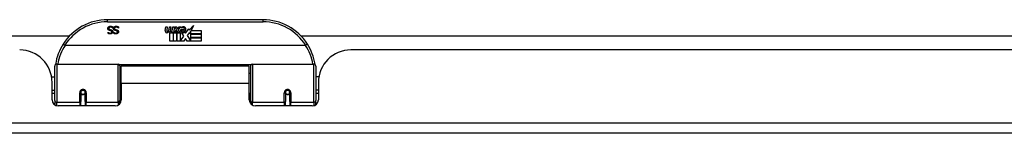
# Model space of a CAD drawing. Header units: inches. Extents: x 14 to 456, y 41 to 215.
# Tile 35 of 256: x 90.66 to 100.13, y 40.71 to 41.8. Entities that reach past the tile are written whole.
import ezdxf

# ---------------------------------------------------------------- set-up
doc = ezdxf.new("R2010")
doc.units = ezdxf.units.IN
doc.header["$MEASUREMENT"] = 0
doc.layers.add('Visible Edges(ANSI)', color=7, linetype='Continuous', lineweight=25)
doc.layers.add('Visible Tangent Edges(ANSI)', color=7, linetype='Continuous', lineweight=25)

msp = doc.modelspace()

# ---------------------------------------------------------------- linework, layer by layer
at = {"layer": 'Visible Edges(ANSI)'}
for p, q in [((92.9963, 41.7987), (91.5002, 41.7987)), ((91.5059, 41.6785), (91.5066, 41.6785)), ((91.5059, 41.6673), (91.5059, 41.6785)), ((91.5514, 41.7187), (91.5507, 41.7187)), ((91.5514, 41.7305), (91.5514, 41.7187)), ((91.5602, 41.6785), (91.5609, 41.6785)), ((91.5602, 41.6673), (91.5602, 41.6785)), ((91.6056, 41.7187), (91.6049, 41.7187)), ((91.6056, 41.7305), (91.6056, 41.7187)), ((92.0556, 41.6957), (92.0622, 41.73)), ((92.0622, 41.73), (92.0754, 41.73)), ((92.0754, 41.73), (92.0693, 41.6955)), ((92.0919, 41.7075), (92.0958, 41.73)), ((92.0958, 41.73), (92.109, 41.73)), ((92.109, 41.73), (92.1029, 41.6955)), ((92.1189, 41.6787), (92.1183, 41.6726)), ((92.1228, 41.685), (92.1199, 41.685)), ((92.1219, 41.6754), (92.1228, 41.685)), ((92.1258, 41.7075), (92.1297, 41.73)), ((92.1297, 41.73), (92.1429, 41.73)), ((92.1429, 41.73), (92.1333, 41.6754)), ((92.139, 41.6754), (92.1633, 41.7019)), ((92.1498, 41.73), (92.166, 41.73)), ((92.1633, 41.7019), (92.1498, 41.73)), ((92.1687, 41.6938), (92.1554, 41.6754)), ((92.157, 41.6726), (92.1645, 41.6829)), ((92.1645, 41.6829), (92.1645, 41.5917)), ((92.166, 41.73), (92.1735, 41.7105)), ((92.1708, 41.6938), (92.1687, 41.6938)), ((92.1687, 41.6902), (92.1762, 41.6726)), ((92.1687, 41.5917), (92.1687, 41.6902)), ((92.1786, 41.6754), (92.1708, 41.6938)), ((92.1735, 41.7105), (92.1759, 41.7105)), ((92.1759, 41.7105), (92.1894, 41.73)), ((92.2056, 41.73), (92.181, 41.7021)), ((92.181, 41.7021), (92.1948, 41.6754)), ((92.1894, 41.73), (92.2056, 41.73)), ((92.2044, 41.7063), (92.241, 41.7063)), ((92.211, 41.7183), (92.211, 41.7273)), ((92.2395, 41.6973), (92.2155, 41.6973)), ((92.2446, 41.6799), (92.2515, 41.6684)), ((92.2515, 41.6684), (92.2829, 41.7124)), ((92.2829, 41.7124), (92.2849, 41.6982)), ((92.2849, 41.6982), (92.3288, 41.7444)), ((92.3022, 41.6934), (92.2869, 41.664)), ((92.3022, 41.6646), (92.3022, 41.6934)), ((92.3288, 41.7444), (92.3039, 41.6967)), ((92.3039, 41.6967), (92.4009, 41.6967)), ((92.4009, 41.6967), (92.4009, 41.6646)), ((86.0816, 41.6432), (91.1348, 41.6432)), ((92.1009, 41.5917), (92.1009, 41.6712)), ((92.1306, 41.5917), (92.1009, 41.5917)), ((92.1183, 41.6726), (92.1306, 41.6726)), ((92.1333, 41.6754), (92.1219, 41.6754)), ((92.1306, 41.6726), (92.1306, 41.5917)), ((92.1348, 41.6726), (92.157, 41.6726)), ((92.1348, 41.5917), (92.1348, 41.6726)), ((92.1645, 41.5917), (92.1348, 41.5917)), ((92.1554, 41.6754), (92.139, 41.6754)), ((92.2356, 41.5917), (92.1687, 41.5917)), ((92.1762, 41.6726), (92.1987, 41.6726)), ((92.1948, 41.6754), (92.1786, 41.6754)), ((92.1987, 41.6726), (92.1987, 41.593)), ((92.1987, 41.593), (92.2353, 41.642)), ((92.2353, 41.642), (92.2146, 41.6718)), ((92.2495, 41.6178), (92.2356, 41.5917)), ((92.2671, 41.5917), (92.2495, 41.6178)), ((92.285, 41.6741), (92.2653, 41.646)), ((92.2653, 41.646), (92.3022, 41.5923)), ((92.4009, 41.5917), (92.2671, 41.5917)), ((92.2869, 41.664), (92.285, 41.6741)), ((92.4009, 41.6646), (92.3022, 41.6646)), ((92.3022, 41.6601), (92.4009, 41.6601)), ((92.3022, 41.628), (92.3022, 41.6601)), ((92.4009, 41.628), (92.3022, 41.628)), ((92.3022, 41.6238), (92.4009, 41.6238)), ((92.3022, 41.5923), (92.3022, 41.6238)), ((92.4009, 41.6601), (92.4009, 41.628)), ((92.4009, 41.6238), (92.4009, 41.5917)), ((93.3616, 41.6432), (104.2358, 41.6432)), ((93.4051, 41.553), (91.0913, 41.553)), ((103.7562, 41.5092), (93.8412, 41.5092)), ((90.9933, 41.0241), (90.9933, 41.354)), ((91.013, 41.3737), (91.6026, 41.3737)), ((91.6183, 41.358), (91.6183, 41.0203)), ((91.6327, 41.1862), (91.6327, 41.3542)), ((92.8637, 41.3542), (91.6327, 41.3542)), ((92.8637, 41.1862), (92.8637, 41.3542)), ((92.8781, 41.0203), (92.8781, 41.358)), ((92.8939, 41.3737), (93.4835, 41.3737)), ((93.5031, 41.354), (93.5031, 41.0241)), ((90.9629, 41.2492), (90.9933, 41.2492)), ((91.6183, 41.2817), (91.6327, 41.2817)), ((92.8781, 41.2817), (92.8637, 41.2817)), ((93.5336, 41.2492), (93.5031, 41.2492)), ((90.9672, 41.0312), (90.9672, 41.1972)), ((90.9672, 41.1232), (90.9933, 41.1232)), ((91.6327, 41.1862), (91.6327, 41.0312)), ((92.8637, 41.0312), (92.8637, 41.1862)), ((93.5292, 41.1232), (93.5031, 41.1232)), ((93.5292, 41.1972), (93.5292, 41.0312)), ((90.9933, 41.0897), (90.9672, 41.0897)), ((90.9933, 41.0241), (90.9933, 40.9823)), ((91.2423, 41.1015), (91.2423, 41.0146)), ((91.2423, 40.9722), (91.2423, 41.0146)), ((91.2444, 41.0992), (91.2424, 41.0992)), ((91.2428, 41.1059), (91.2447, 41.1055)), ((91.2443, 41.1055), (91.2443, 41.1015)), ((91.2483, 41.0897), (91.2459, 41.0897)), ((91.2821, 41.0897), (91.2797, 41.0897)), ((91.2832, 41.0975), (91.2856, 41.097)), ((91.2856, 41.0146), (91.2856, 41.1015)), ((91.2856, 41.0146), (91.2856, 40.9722)), ((91.6183, 41.0907), (91.6327, 41.0907)), ((91.6183, 40.9926), (91.6183, 41.0203)), ((92.8781, 41.0907), (92.8637, 41.0907)), ((92.8781, 41.0203), (92.8781, 40.9926)), ((93.2108, 41.1015), (93.2108, 41.0146)), ((93.2132, 41.0975), (93.2108, 41.097)), ((93.2108, 40.9722), (93.2108, 41.0146)), ((93.2168, 41.0897), (93.2144, 41.0897)), ((93.2506, 41.0897), (93.2482, 41.0897)), ((93.2537, 41.1059), (93.2518, 41.1055)), ((93.252, 41.0992), (93.254, 41.0992)), ((93.2522, 41.1015), (93.2522, 41.1055)), ((93.2541, 41.0146), (93.2541, 41.1015)), ((93.2541, 41.0146), (93.2541, 40.9722)), ((93.5292, 41.0897), (93.5031, 41.0897)), ((93.5031, 40.9823), (93.5031, 41.0241)), ((91.5737, 40.9722), (91.0263, 40.9722)), ((93.4702, 40.9722), (92.9228, 40.9722)), ((109.5002, 40.7092), (61.8952, 40.7092))]:
    msp.add_line(p, q, dxfattribs=at)
at = {"layer": 'Visible Edges(ANSI)', "flags": 128}
for points in [[(91.5032, 41.7146), (91.5032, 41.7153), (91.5032, 41.716), (91.5033, 41.7167), (91.5034, 41.7174), (91.5035, 41.718), (91.5036, 41.7187), (91.5038, 41.7194), (91.5039, 41.7201), (91.5041, 41.7208), (91.5044, 41.7214), (91.5046, 41.7221), (91.5049, 41.7228), (91.5052, 41.7235), (91.5055, 41.7241), (91.5058, 41.7247), (91.5062, 41.7253), (91.5065, 41.7259), (91.5069, 41.7265), (91.5073, 41.7271), (91.5077, 41.7276), (91.5082, 41.7281), (91.5086, 41.7287), (91.5091, 41.7291), (91.5096, 41.7296)], [(91.5173, 41.6967), (91.5161, 41.6971), (91.5149, 41.6975), (91.5139, 41.698), (91.5128, 41.6985), (91.5119, 41.699), (91.5109, 41.6995), (91.5101, 41.7001), (91.5093, 41.7007), (91.5085, 41.7014), (91.5078, 41.702), (91.5072, 41.7027), (91.5066, 41.7035), (91.506, 41.7042), (91.5055, 41.705), (91.5051, 41.7059), (91.5047, 41.7067), (91.5043, 41.7076), (91.504, 41.7085), (91.5038, 41.7094), (91.5036, 41.7104), (91.5034, 41.7114), (91.5033, 41.7124), (91.5032, 41.7135), (91.5032, 41.7146)], [(91.5066, 41.6785), (91.5072, 41.678), (91.5078, 41.6775), (91.5084, 41.677), (91.5091, 41.6765), (91.5098, 41.6761), (91.5105, 41.6756), (91.5112, 41.6752), (91.512, 41.6747), (91.5128, 41.6743), (91.5136, 41.6739), (91.5144, 41.6735), (91.5153, 41.6731), (91.5162, 41.6727), (91.5171, 41.6724), (91.518, 41.6721), (91.5189, 41.6718), (91.5198, 41.6716), (91.5207, 41.6714), (91.5216, 41.6712), (91.5226, 41.6711), (91.5235, 41.671), (91.5245, 41.6709), (91.5254, 41.6708), (91.5264, 41.6708)], [(91.5096, 41.7296), (91.5102, 41.7301), (91.5108, 41.7306), (91.5114, 41.7311), (91.512, 41.7315), (91.5126, 41.732), (91.5132, 41.7324), (91.5139, 41.7328), (91.5145, 41.7331), (91.5152, 41.7335), (91.5159, 41.7338), (91.5166, 41.7341), (91.5173, 41.7344), (91.518, 41.7347), (91.5188, 41.7349), (91.5196, 41.7351), (91.5204, 41.7353), (91.5213, 41.7355), (91.5222, 41.7356), (91.5231, 41.7358), (91.524, 41.7359), (91.525, 41.736), (91.526, 41.736), (91.527, 41.736), (91.5281, 41.7361)], [(91.5288, 41.7279), (91.5275, 41.7279), (91.5263, 41.7278), (91.5251, 41.7277), (91.524, 41.7275), (91.523, 41.7273), (91.5219, 41.7271), (91.521, 41.7268), (91.5201, 41.7265), (91.5192, 41.7261), (91.5184, 41.7256), (91.5177, 41.7252), (91.517, 41.7247), (91.5164, 41.7241), (91.5158, 41.7235), (91.5152, 41.7229), (91.5148, 41.7223), (91.5144, 41.7216), (91.514, 41.7209), (91.5137, 41.7202), (91.5134, 41.7194), (91.5133, 41.7186), (91.5131, 41.7178), (91.513, 41.7169), (91.513, 41.7161)], [(91.513, 41.7161), (91.513, 41.7154), (91.5131, 41.7147), (91.5131, 41.714), (91.5132, 41.7134), (91.5134, 41.7128), (91.5135, 41.7122), (91.5137, 41.7117), (91.5139, 41.7111), (91.5142, 41.7106), (91.5145, 41.7101), (91.5148, 41.7096), (91.5151, 41.7092), (91.5155, 41.7087), (91.5159, 41.7083), (91.5163, 41.7079), (91.5168, 41.7076), (91.5173, 41.7072), (91.5178, 41.7069), (91.5184, 41.7065), (91.519, 41.7062), (91.5196, 41.706), (91.5203, 41.7057), (91.521, 41.7054), (91.5217, 41.7052)], [(91.5318, 41.693), (91.5313, 41.6931), (91.5308, 41.6933), (91.5302, 41.6934), (91.5296, 41.6935), (91.5291, 41.6937), (91.5285, 41.6938), (91.5278, 41.694), (91.5272, 41.6942), (91.5265, 41.6943), (91.5259, 41.6945), (91.5252, 41.6947), (91.5245, 41.6948), (91.5237, 41.695), (91.5231, 41.6952), (91.5224, 41.6953), (91.5217, 41.6955), (91.5211, 41.6957), (91.5205, 41.6958), (91.5199, 41.696), (91.5193, 41.6961), (91.5188, 41.6963), (91.5183, 41.6964), (91.5177, 41.6966), (91.5173, 41.6967)], [(91.5217, 41.7052), (91.5223, 41.7051), (91.5228, 41.7049), (91.5233, 41.7048), (91.5239, 41.7046), (91.5244, 41.7045), (91.5249, 41.7044), (91.5254, 41.7042), (91.5259, 41.7041), (91.5263, 41.704), (91.5268, 41.7039), (91.5273, 41.7038), (91.5277, 41.7037), (91.5282, 41.7036), (91.5287, 41.7034), (91.5292, 41.7033), (91.5297, 41.7032), (91.5302, 41.7031), (91.5308, 41.7029), (91.5314, 41.7028), (91.532, 41.7026), (91.5326, 41.7025), (91.5332, 41.7023), (91.5339, 41.7022), (91.5345, 41.702)], [(91.5264, 41.6708), (91.5275, 41.6708), (91.5285, 41.6709), (91.5295, 41.671), (91.5305, 41.6712), (91.5314, 41.6714), (91.5323, 41.6716), (91.5332, 41.6719), (91.534, 41.6722), (91.5348, 41.6725), (91.5356, 41.673), (91.5363, 41.6734), (91.537, 41.6739), (91.5376, 41.6744), (91.5382, 41.675), (91.5388, 41.6755), (91.5392, 41.6762), (91.5397, 41.6768), (91.54, 41.6774), (91.5403, 41.6781), (91.5406, 41.6788), (91.5408, 41.6796), (91.5409, 41.6803), (91.541, 41.6811), (91.541, 41.682)], [(91.5508, 41.6829), (91.5508, 41.6815), (91.5507, 41.6801), (91.5504, 41.6788), (91.5501, 41.6775), (91.5497, 41.6762), (91.5492, 41.675), (91.5486, 41.6738), (91.5479, 41.6727), (91.5471, 41.6716), (91.5462, 41.6705), (91.5452, 41.6695), (91.5441, 41.6685), (91.543, 41.6676), (91.5418, 41.6667), (91.5405, 41.6659), (91.5392, 41.6653), (91.5379, 41.6646), (91.5365, 41.6641), (91.535, 41.6637), (91.5335, 41.6633), (91.532, 41.663), (91.5304, 41.6628), (91.5287, 41.6627), (91.527, 41.6627)], [(91.5281, 41.7361), (91.5294, 41.736), (91.5306, 41.736), (91.5318, 41.736), (91.533, 41.7359), (91.5341, 41.7358), (91.5352, 41.7357), (91.5363, 41.7355), (91.5373, 41.7353), (91.5384, 41.7352), (91.5393, 41.7349), (91.5403, 41.7347), (91.5412, 41.7344), (91.5421, 41.7342), (91.543, 41.7339), (91.5439, 41.7336), (91.5447, 41.7333), (91.5456, 41.733), (91.5464, 41.7327), (91.5473, 41.7323), (91.5481, 41.732), (91.5489, 41.7316), (91.5498, 41.7313), (91.5506, 41.7309), (91.5514, 41.7305)], [(91.5507, 41.7187), (91.5499, 41.7194), (91.5491, 41.7201), (91.5483, 41.7208), (91.5474, 41.7214), (91.5466, 41.722), (91.5457, 41.7226), (91.5448, 41.7231), (91.5439, 41.7237), (91.543, 41.7242), (91.5421, 41.7246), (91.5411, 41.7251), (91.5401, 41.7255), (91.5392, 41.7259), (91.5382, 41.7262), (91.5372, 41.7265), (91.5363, 41.7268), (91.5353, 41.7271), (91.5344, 41.7273), (91.5334, 41.7275), (91.5325, 41.7276), (91.5316, 41.7278), (91.5306, 41.7278), (91.5297, 41.7279), (91.5288, 41.7279)], [(91.541, 41.682), (91.541, 41.6827), (91.541, 41.6834), (91.5409, 41.6841), (91.5408, 41.6847), (91.5406, 41.6854), (91.5404, 41.686), (91.5402, 41.6866), (91.54, 41.6871), (91.5397, 41.6877), (91.5394, 41.6882), (91.539, 41.6887), (91.5386, 41.6891), (91.5382, 41.6895), (91.5378, 41.69), (91.5373, 41.6904), (91.5368, 41.6907), (91.5363, 41.6911), (91.5357, 41.6914), (91.5352, 41.6917), (91.5345, 41.692), (91.5339, 41.6923), (91.5332, 41.6925), (91.5325, 41.6928), (91.5318, 41.693)], [(91.5345, 41.702), (91.5351, 41.7018), (91.5357, 41.7017), (91.5363, 41.7015), (91.5369, 41.7013), (91.5375, 41.7011), (91.538, 41.7009), (91.5386, 41.7007), (91.5391, 41.7005), (91.5396, 41.7003), (91.5401, 41.7), (91.5406, 41.6998), (91.5411, 41.6996), (91.5416, 41.6993), (91.5421, 41.699), (91.5425, 41.6988), (91.543, 41.6985), (91.5434, 41.6982), (91.5439, 41.6979), (91.5443, 41.6975), (91.5447, 41.6972), (91.5451, 41.6969), (91.5455, 41.6965), (91.5459, 41.6961), (91.5463, 41.6957)], [(91.5463, 41.6957), (91.5466, 41.6953), (91.547, 41.6949), (91.5473, 41.6945), (91.5476, 41.6941), (91.5479, 41.6936), (91.5482, 41.6932), (91.5485, 41.6927), (91.5487, 41.6922), (91.549, 41.6918), (91.5492, 41.6913), (91.5494, 41.6907), (91.5496, 41.6902), (91.5498, 41.6897), (91.55, 41.6891), (91.5502, 41.6886), (91.5503, 41.688), (91.5504, 41.6874), (91.5505, 41.6868), (91.5506, 41.6862), (91.5507, 41.6856), (91.5508, 41.6849), (91.5508, 41.6843), (91.5508, 41.6836), (91.5508, 41.6829)], [(91.5575, 41.7146), (91.5575, 41.7153), (91.5575, 41.716), (91.5576, 41.7167), (91.5576, 41.7174), (91.5577, 41.718), (91.5579, 41.7187), (91.558, 41.7194), (91.5582, 41.7201), (91.5584, 41.7208), (91.5586, 41.7214), (91.5589, 41.7221), (91.5591, 41.7228), (91.5594, 41.7235), (91.5597, 41.7241), (91.5601, 41.7247), (91.5604, 41.7253), (91.5608, 41.7259), (91.5612, 41.7265), (91.5616, 41.7271), (91.562, 41.7276), (91.5624, 41.7281), (91.5629, 41.7287), (91.5634, 41.7291), (91.5639, 41.7296)], [(91.5715, 41.6967), (91.5703, 41.6971), (91.5692, 41.6975), (91.5681, 41.698), (91.5671, 41.6985), (91.5661, 41.699), (91.5652, 41.6995), (91.5643, 41.7001), (91.5635, 41.7007), (91.5628, 41.7014), (91.5621, 41.702), (91.5614, 41.7027), (91.5608, 41.7035), (91.5603, 41.7042), (91.5598, 41.705), (91.5594, 41.7059), (91.559, 41.7067), (91.5586, 41.7076), (91.5583, 41.7085), (91.558, 41.7094), (91.5578, 41.7104), (91.5577, 41.7114), (91.5575, 41.7124), (91.5575, 41.7135), (91.5575, 41.7146)], [(91.5609, 41.6785), (91.5615, 41.678), (91.5621, 41.6775), (91.5627, 41.677), (91.5634, 41.6765), (91.5641, 41.6761), (91.5648, 41.6756), (91.5655, 41.6752), (91.5663, 41.6747), (91.567, 41.6743), (91.5679, 41.6739), (91.5687, 41.6735), (91.5696, 41.6731), (91.5705, 41.6727), (91.5713, 41.6724), (91.5722, 41.6721), (91.5732, 41.6718), (91.5741, 41.6716), (91.575, 41.6714), (91.5759, 41.6712), (91.5768, 41.6711), (91.5778, 41.671), (91.5787, 41.6709), (91.5797, 41.6708), (91.5807, 41.6708)], [(91.5639, 41.7296), (91.5645, 41.7301), (91.565, 41.7306), (91.5656, 41.7311), (91.5662, 41.7315), (91.5669, 41.732), (91.5675, 41.7324), (91.5682, 41.7328), (91.5688, 41.7331), (91.5695, 41.7335), (91.5702, 41.7338), (91.5709, 41.7341), (91.5716, 41.7344), (91.5723, 41.7347), (91.5731, 41.7349), (91.5739, 41.7351), (91.5747, 41.7353), (91.5755, 41.7355), (91.5764, 41.7356), (91.5773, 41.7358), (91.5783, 41.7359), (91.5793, 41.736), (91.5803, 41.736), (91.5813, 41.736), (91.5824, 41.7361)], [(91.5831, 41.7279), (91.5818, 41.7279), (91.5806, 41.7278), (91.5794, 41.7277), (91.5783, 41.7275), (91.5772, 41.7273), (91.5762, 41.7271), (91.5753, 41.7268), (91.5744, 41.7265), (91.5735, 41.7261), (91.5727, 41.7256), (91.572, 41.7252), (91.5713, 41.7247), (91.5706, 41.7241), (91.57, 41.7235), (91.5695, 41.7229), (91.569, 41.7223), (91.5686, 41.7216), (91.5683, 41.7209), (91.568, 41.7202), (91.5677, 41.7194), (91.5675, 41.7186), (91.5674, 41.7178), (91.5673, 41.7169), (91.5673, 41.7161)], [(91.5673, 41.7161), (91.5673, 41.7154), (91.5673, 41.7147), (91.5674, 41.714), (91.5675, 41.7134), (91.5676, 41.7128), (91.5678, 41.7122), (91.568, 41.7117), (91.5682, 41.7111), (91.5685, 41.7106), (91.5687, 41.7101), (91.569, 41.7096), (91.5694, 41.7092), (91.5697, 41.7087), (91.5701, 41.7083), (91.5706, 41.7079), (91.571, 41.7076), (91.5715, 41.7072), (91.5721, 41.7069), (91.5726, 41.7065), (91.5732, 41.7062), (91.5739, 41.706), (91.5746, 41.7057), (91.5753, 41.7054), (91.576, 41.7052)], [(91.5861, 41.693), (91.5855, 41.6931), (91.585, 41.6933), (91.5845, 41.6934), (91.5839, 41.6935), (91.5833, 41.6937), (91.5827, 41.6938), (91.5821, 41.694), (91.5815, 41.6942), (91.5808, 41.6943), (91.5801, 41.6945), (91.5794, 41.6947), (91.5787, 41.6948), (91.578, 41.695), (91.5773, 41.6952), (91.5767, 41.6953), (91.576, 41.6955), (91.5754, 41.6957), (91.5748, 41.6958), (91.5742, 41.696), (91.5736, 41.6961), (91.5731, 41.6963), (91.5725, 41.6964), (91.572, 41.6966), (91.5715, 41.6967)], [(91.576, 41.7052), (91.5765, 41.7051), (91.5771, 41.7049), (91.5776, 41.7048), (91.5781, 41.7046), (91.5786, 41.7045), (91.5791, 41.7044), (91.5796, 41.7042), (91.5801, 41.7041), (91.5806, 41.704), (91.5811, 41.7039), (91.5815, 41.7038), (91.582, 41.7037), (91.5825, 41.7036), (91.583, 41.7034), (91.5835, 41.7033), (91.584, 41.7032), (91.5845, 41.7031), (91.5851, 41.7029), (91.5856, 41.7028), (91.5862, 41.7026), (91.5869, 41.7025), (91.5875, 41.7023), (91.5881, 41.7022), (91.5888, 41.702)], [(91.5807, 41.6708), (91.5817, 41.6708), (91.5828, 41.6709), (91.5838, 41.671), (91.5847, 41.6712), (91.5857, 41.6714), (91.5866, 41.6716), (91.5874, 41.6719), (91.5883, 41.6722), (91.5891, 41.6725), (91.5898, 41.673), (91.5906, 41.6734), (91.5913, 41.6739), (91.5919, 41.6744), (91.5925, 41.675), (91.593, 41.6755), (91.5935, 41.6762), (91.5939, 41.6768), (91.5943, 41.6774), (91.5946, 41.6781), (91.5948, 41.6788), (91.595, 41.6796), (91.5952, 41.6803), (91.5953, 41.6811), (91.5953, 41.682)], [(91.6051, 41.6829), (91.6051, 41.6815), (91.6049, 41.6801), (91.6047, 41.6788), (91.6044, 41.6775), (91.604, 41.6762), (91.6034, 41.675), (91.6028, 41.6738), (91.6021, 41.6727), (91.6013, 41.6716), (91.6005, 41.6705), (91.5995, 41.6695), (91.5984, 41.6685), (91.5973, 41.6676), (91.5961, 41.6667), (91.5948, 41.6659), (91.5935, 41.6653), (91.5922, 41.6646), (91.5908, 41.6641), (91.5893, 41.6637), (91.5878, 41.6633), (91.5863, 41.663), (91.5846, 41.6628), (91.583, 41.6627), (91.5813, 41.6627)], [(91.5824, 41.7361), (91.5836, 41.736), (91.5849, 41.736), (91.5861, 41.736), (91.5873, 41.7359), (91.5884, 41.7358), (91.5895, 41.7357), (91.5906, 41.7355), (91.5916, 41.7353), (91.5926, 41.7352), (91.5936, 41.7349), (91.5946, 41.7347), (91.5955, 41.7344), (91.5964, 41.7342), (91.5973, 41.7339), (91.5981, 41.7336), (91.599, 41.7333), (91.5999, 41.733), (91.6007, 41.7327), (91.6016, 41.7323), (91.6024, 41.732), (91.6032, 41.7316), (91.604, 41.7313), (91.6048, 41.7309), (91.6056, 41.7305)], [(91.6049, 41.7187), (91.6042, 41.7194), (91.6034, 41.7201), (91.6025, 41.7208), (91.6017, 41.7214), (91.6009, 41.722), (91.6, 41.7226), (91.5991, 41.7231), (91.5982, 41.7237), (91.5973, 41.7242), (91.5963, 41.7246), (91.5954, 41.7251), (91.5944, 41.7255), (91.5934, 41.7259), (91.5925, 41.7262), (91.5915, 41.7265), (91.5905, 41.7268), (91.5896, 41.7271), (91.5886, 41.7273), (91.5877, 41.7275), (91.5868, 41.7276), (91.5858, 41.7278), (91.5849, 41.7278), (91.584, 41.7279), (91.5831, 41.7279)], [(91.5953, 41.682), (91.5953, 41.6827), (91.5952, 41.6834), (91.5951, 41.6841), (91.595, 41.6847), (91.5949, 41.6854), (91.5947, 41.686), (91.5945, 41.6866), (91.5942, 41.6871), (91.594, 41.6877), (91.5936, 41.6882), (91.5933, 41.6887), (91.5929, 41.6891), (91.5925, 41.6895), (91.5921, 41.69), (91.5916, 41.6904), (91.5911, 41.6907), (91.5906, 41.6911), (91.59, 41.6914), (91.5894, 41.6917), (91.5888, 41.692), (91.5882, 41.6923), (91.5875, 41.6925), (91.5868, 41.6928), (91.5861, 41.693)], [(91.5888, 41.702), (91.5894, 41.7018), (91.59, 41.7017), (91.5906, 41.7015), (91.5912, 41.7013), (91.5917, 41.7011), (91.5923, 41.7009), (91.5928, 41.7007), (91.5934, 41.7005), (91.5939, 41.7003), (91.5944, 41.7), (91.5949, 41.6998), (91.5954, 41.6996), (91.5959, 41.6993), (91.5963, 41.699), (91.5968, 41.6988), (91.5972, 41.6985), (91.5977, 41.6982), (91.5981, 41.6979), (91.5985, 41.6975), (91.599, 41.6972), (91.5994, 41.6969), (91.5998, 41.6965), (91.6001, 41.6961), (91.6005, 41.6957)], [(91.6005, 41.6957), (91.6009, 41.6953), (91.6012, 41.6949), (91.6016, 41.6945), (91.6019, 41.6941), (91.6022, 41.6936), (91.6025, 41.6932), (91.6027, 41.6927), (91.603, 41.6922), (91.6032, 41.6918), (91.6035, 41.6913), (91.6037, 41.6907), (91.6039, 41.6902), (91.6041, 41.6897), (91.6043, 41.6891), (91.6044, 41.6886), (91.6046, 41.688), (91.6047, 41.6874), (91.6048, 41.6868), (91.6049, 41.6862), (91.605, 41.6856), (91.605, 41.6849), (91.6051, 41.6843), (91.6051, 41.6836), (91.6051, 41.6829)], [(91.527, 41.6627), (91.526, 41.6627), (91.525, 41.6627), (91.5241, 41.6627), (91.5231, 41.6628), (91.5222, 41.6629), (91.5212, 41.663), (91.5203, 41.6631), (91.5194, 41.6632), (91.5184, 41.6633), (91.5175, 41.6635), (91.5166, 41.6637), (91.5158, 41.6638), (91.5149, 41.664), (91.514, 41.6643), (91.5132, 41.6645), (91.5123, 41.6647), (91.5115, 41.665), (91.5107, 41.6653), (91.5099, 41.6656), (91.509, 41.6659), (91.5083, 41.6662), (91.5075, 41.6665), (91.5067, 41.6669), (91.5059, 41.6673)], [(91.5813, 41.6627), (91.5803, 41.6627), (91.5793, 41.6627), (91.5783, 41.6627), (91.5774, 41.6628), (91.5764, 41.6629), (91.5755, 41.663), (91.5746, 41.6631), (91.5736, 41.6632), (91.5727, 41.6633), (91.5718, 41.6635), (91.5709, 41.6637), (91.57, 41.6638), (91.5692, 41.664), (91.5683, 41.6643), (91.5674, 41.6645), (91.5666, 41.6647), (91.5658, 41.665), (91.5649, 41.6653), (91.5641, 41.6656), (91.5633, 41.6659), (91.5625, 41.6662), (91.5617, 41.6665), (91.561, 41.6669), (91.5602, 41.6673)], [(91.0736, 41.5656), (91.0735, 41.5654), (91.0736, 41.5653), (91.0737, 41.5651), (91.0739, 41.5649), (91.0742, 41.5646), (91.0745, 41.5642), (91.0749, 41.5639), (91.0754, 41.5635), (91.0759, 41.563), (91.0765, 41.5626), (91.0771, 41.562), (91.0778, 41.5615), (91.0786, 41.5609), (91.0794, 41.5603), (91.0802, 41.5597), (91.0811, 41.5591), (91.082, 41.5584), (91.083, 41.5578), (91.084, 41.5571), (91.085, 41.5564), (91.0861, 41.5557), (91.0871, 41.555), (91.0882, 41.5543), (91.0893, 41.5536)], [(91.0913, 41.553), (91.0912, 41.553), (91.0912, 41.553), (91.0911, 41.5531), (91.091, 41.5531), (91.0909, 41.5531), (91.0908, 41.5531), (91.0907, 41.5531), (91.0906, 41.5531), (91.0905, 41.5531), (91.0904, 41.5531), (91.0904, 41.5531), (91.0903, 41.5532), (91.0902, 41.5532), (91.0901, 41.5532), (91.09, 41.5532), (91.0899, 41.5533), (91.0898, 41.5533), (91.0898, 41.5533), (91.0897, 41.5534), (91.0896, 41.5534), (91.0895, 41.5535), (91.0894, 41.5535), (91.0894, 41.5535), (91.0893, 41.5536)], [(93.4072, 41.5536), (93.4071, 41.5535), (93.407, 41.5535), (93.4069, 41.5535), (93.4069, 41.5534), (93.4068, 41.5534), (93.4067, 41.5533), (93.4066, 41.5533), (93.4065, 41.5533), (93.4064, 41.5532), (93.4064, 41.5532), (93.4063, 41.5532), (93.4062, 41.5532), (93.4061, 41.5531), (93.406, 41.5531), (93.4059, 41.5531), (93.4058, 41.5531), (93.4057, 41.5531), (93.4057, 41.5531), (93.4056, 41.5531), (93.4055, 41.5531), (93.4054, 41.5531), (93.4053, 41.553), (93.4052, 41.553), (93.4051, 41.553)], [(93.4229, 41.5656), (93.4229, 41.5654), (93.4228, 41.5653), (93.4227, 41.5651), (93.4225, 41.5649), (93.4223, 41.5646), (93.4219, 41.5642), (93.4215, 41.5639), (93.4211, 41.5635), (93.4206, 41.563), (93.42, 41.5626), (93.4193, 41.562), (93.4186, 41.5615), (93.4179, 41.5609), (93.4171, 41.5603), (93.4162, 41.5597), (93.4153, 41.5591), (93.4144, 41.5584), (93.4134, 41.5578), (93.4124, 41.5571), (93.4114, 41.5564), (93.4104, 41.5557), (93.4093, 41.555), (93.4082, 41.5543), (93.4072, 41.5536)], [(90.9998, 41.3729), (90.9998, 41.3727), (90.9998, 41.3725), (90.9997, 41.3723), (90.9997, 41.3721), (90.9997, 41.3719), (90.9996, 41.3717), (90.9996, 41.3715), (90.9996, 41.3713), (90.9995, 41.3711), (90.9995, 41.3708), (90.9995, 41.3706), (90.9994, 41.3704), (90.9994, 41.3702), (90.9994, 41.37), (90.9993, 41.3698), (90.9993, 41.3696), (90.9993, 41.3694), (90.9992, 41.3692), (90.9992, 41.369), (90.9992, 41.3688), (90.9991, 41.3686), (90.9991, 41.3683), (90.9991, 41.3681), (90.999, 41.3679)], [(93.4974, 41.3679), (93.4974, 41.3681), (93.4973, 41.3683), (93.4973, 41.3686), (93.4973, 41.3688), (93.4972, 41.369), (93.4972, 41.3692), (93.4972, 41.3694), (93.4971, 41.3696), (93.4971, 41.3698), (93.4971, 41.37), (93.497, 41.3702), (93.497, 41.3704), (93.497, 41.3706), (93.4969, 41.3708), (93.4969, 41.3711), (93.4969, 41.3713), (93.4968, 41.3715), (93.4968, 41.3717), (93.4968, 41.3719), (93.4967, 41.3721), (93.4967, 41.3723), (93.4967, 41.3725), (93.4966, 41.3727), (93.4966, 41.3729)], [(91.2423, 41.1015), (91.2425, 41.1042), (91.243, 41.1068), (91.2438, 41.1094), (91.2449, 41.1119), (91.2464, 41.1143), (91.2483, 41.1164), (91.2504, 41.1184), (91.2528, 41.1201), (91.2554, 41.1214), (91.2582, 41.1224), (91.261, 41.123), (91.264, 41.1232), (91.267, 41.123), (91.2698, 41.1224), (91.2726, 41.1214), (91.2752, 41.12), (91.2776, 41.1184), (91.2797, 41.1164), (91.2815, 41.1142), (91.283, 41.1119), (91.2841, 41.1094), (91.285, 41.1068), (91.2855, 41.1042), (91.2856, 41.1015)], [(93.2108, 41.1015), (93.211, 41.1042), (93.2115, 41.1068), (93.2123, 41.1094), (93.2135, 41.1119), (93.2149, 41.1143), (93.2168, 41.1164), (93.2189, 41.1184), (93.2213, 41.1201), (93.2239, 41.1214), (93.2267, 41.1224), (93.2296, 41.123), (93.2325, 41.1232), (93.2355, 41.123), (93.2383, 41.1224), (93.2411, 41.1214), (93.2437, 41.12), (93.2461, 41.1184), (93.2482, 41.1164), (93.25, 41.1142), (93.2515, 41.1119), (93.2526, 41.1094), (93.2535, 41.1068), (93.254, 41.1042), (93.2541, 41.1015)], [(91.6322, 41.0532), (91.6322, 41.0532), (91.6322, 41.0533), (91.6323, 41.0533), (91.6323, 41.0534), (91.6323, 41.0534), (91.6323, 41.0535), (91.6323, 41.0536), (91.6324, 41.0536), (91.6324, 41.0537), (91.6324, 41.0537), (91.6324, 41.0538), (91.6325, 41.0538), (91.6325, 41.0539), (91.6325, 41.0539), (91.6325, 41.054), (91.6325, 41.054), (91.6326, 41.0541), (91.6326, 41.0542), (91.6326, 41.0542), (91.6326, 41.0543), (91.6327, 41.0543), (91.6327, 41.0544), (91.6327, 41.0544), (91.6327, 41.0545)], [(92.8637, 41.0545), (92.8637, 41.0544), (92.8638, 41.0544), (92.8638, 41.0543), (92.8638, 41.0543), (92.8638, 41.0542), (92.8639, 41.0542), (92.8639, 41.0541), (92.8639, 41.054), (92.8639, 41.054), (92.8639, 41.0539), (92.864, 41.0539), (92.864, 41.0538), (92.864, 41.0538), (92.864, 41.0537), (92.8641, 41.0537), (92.8641, 41.0536), (92.8641, 41.0536), (92.8641, 41.0535), (92.8641, 41.0535), (92.8642, 41.0534), (92.8642, 41.0533), (92.8642, 41.0533), (92.8642, 41.0532), (92.8642, 41.0532)]]:
    msp.add_lwpolyline(points, dxfattribs=at)
at = {"layer": 'Visible Edges(ANSI)'}
for centre in [(91.264, 41.1015), (93.2325, 41.1015)]:
    msp.add_circle(centre, 0.0197, dxfattribs=at)
for centre, radius, start, end in [((91.5002, 41.2918), 0.5069, 90, 147.31425), ((92.9963, 41.2918), 0.5069, 32.68575, 90), ((92.0838, 41.6902), 0.0288, 169, 198.47479), ((92.0665, 41.6845), 0.0105, 198.47479, 269.6788), ((92.0666, 41.6985), 0.0246, 269.6788, 333.95078), ((92.0815, 41.6934), 0.0123, 169.9922, 203.54875), ((92.0757, 41.6909), 0.006, 203.54875, 276.10268), ((92.075, 41.6974), 0.0126, 276.10268, 327.60833), ((92.046, 41.7149), 0.0465, 328.55841, 350.82565), ((92.1174, 41.6895), 0.0288, 183.6169, 196.9928), ((92.0995, 41.6841), 0.0101, 196.9928, 269.47765), ((92.0996, 41.6979), 0.024, 269.47765, 327.41137), ((92.1014, 41.6952), 0.024, 268.79525, 316.5849), ((92.1151, 41.6934), 0.0123, 170, 203.55712), ((92.1093, 41.6909), 0.006, 203.55712, 276.03001), ((92.1086, 41.6974), 0.0126, 276.03001, 327.59924), ((92.08, 41.7156), 0.0465, 327.59924, 350), ((92.2302, 41.6949), 0.0282, 156.15553, 203.84447), ((92.2183, 41.6897), 0.0152, 203.84447, 265.08017), ((92.2291, 41.6694), 0.0607, 81.56052, 107.33425), ((92.2228, 41.69), 0.0307, 64.67838, 112.56091), ((92.2239, 41.6928), 0.00955, 151.45471, 231.16516), ((92.222, 41.704), 0.033, 257.07905, 313.17854), ((92.222, 41.704), 0.0299, 260.40854, 314.16843), ((92.2248, 41.6939), 0.0109, 231.16516, 289.37968), ((92.2228, 41.6994), 0.0168, 289.37968, 352.99755), ((92.2318, 41.709), 0.0096, 343.52609, 64.67838), ((92.2351, 41.7099), 0.0197, 356.56465, 81.56052), ((92.2151, 41.7111), 0.0398, 314.16843, 356.56465), ((90.6552, 41.1972), 0.312, 0, 90), ((91.5002, 41.2918), 0.5069, 147.31425, 170.79319), ((92.9963, 41.2918), 0.5069, 9.20681, 32.68575), ((93.8412, 41.1972), 0.312, 90, 180), ((91.013, 41.354), 0.0197, 90, 180), ((91.6026, 41.358), 0.0157, 0, 90), ((92.8939, 41.358), 0.0157, 90, 180), ((93.4835, 41.354), 0.0197, 0, 90), ((91.0263, 41.0312), 0.0591, 180, 270), ((91.264, 41.1015), 0.0217, 180, 348.1708), ((91.5737, 41.0312), 0.0591, 270, 0), ((92.9228, 41.0312), 0.0591, 180, 270), ((93.2325, 41.1015), 0.0217, 191.8292, 0), ((93.4702, 41.0312), 0.0591, 270, 0)]:
    msp.add_arc(centre, radius, start, end, dxfattribs=at)
at = {"layer": 'Visible Tangent Edges(ANSI)'}
for p, q in [((91.5002, 41.779), (91.5002, 41.7987)), ((91.5002, 41.779), (92.9963, 41.779)), ((92.9963, 41.779), (92.9963, 41.7987)), ((91.013, 41.3737), (91.013, 41.0051)), ((91.6026, 41.0051), (91.6026, 41.3737)), ((92.8804, 41.366), (91.6161, 41.366)), ((92.8939, 41.3737), (92.8939, 41.0051)), ((93.4835, 41.0051), (93.4835, 41.3737)), ((92.8637, 41.1862), (91.6327, 41.1862)), ((91.2325, 41.0051), (91.2325, 41.0969)), ((91.2955, 41.0969), (91.2955, 41.0051)), ((93.201, 41.0051), (93.201, 41.0969)), ((93.264, 41.0969), (93.264, 41.0051)), ((91.013, 40.9737), (91.013, 41.0051)), ((91.2325, 41.0051), (91.013, 41.0051)), ((91.2325, 41.0051), (91.2325, 40.9722)), ((91.6026, 41.0051), (91.2955, 41.0051)), ((91.2955, 40.9722), (91.2955, 41.0051)), ((91.6026, 41.0051), (91.6026, 40.9797)), ((93.201, 41.0051), (92.8939, 41.0051)), ((92.8939, 40.9797), (92.8939, 41.0051)), ((93.201, 41.0051), (93.201, 40.9722)), ((93.4835, 41.0051), (93.264, 41.0051)), ((93.264, 40.9722), (93.264, 41.0051)), ((93.4835, 41.0051), (93.4835, 40.9737)), ((61.8952, 40.8082), (109.5002, 40.8082))]:
    msp.add_line(p, q, dxfattribs=at)
at = {"layer": 'Visible Tangent Edges(ANSI)', "flags": 128}
for points in [[(91.2955, 41.0969), (91.2952, 41.1009), (91.2945, 41.1049), (91.2933, 41.1089), (91.2916, 41.1127), (91.2895, 41.1163), (91.2869, 41.1197), (91.2838, 41.1227), (91.2804, 41.1252), (91.2766, 41.1273), (91.2725, 41.1288), (91.2683, 41.1298), (91.264, 41.1301), (91.2597, 41.1298), (91.2555, 41.1288), (91.2515, 41.1273), (91.2477, 41.1253), (91.2442, 41.1227), (91.2411, 41.1197), (91.2385, 41.1164), (91.2363, 41.1127), (91.2346, 41.1089), (91.2334, 41.1049), (91.2327, 41.1009), (91.2325, 41.0969)], [(93.264, 41.0969), (93.2637, 41.1009), (93.263, 41.1049), (93.2618, 41.1089), (93.2601, 41.1127), (93.258, 41.1163), (93.2554, 41.1197), (93.2523, 41.1227), (93.2489, 41.1252), (93.2451, 41.1273), (93.241, 41.1288), (93.2368, 41.1298), (93.2325, 41.1301), (93.2282, 41.1298), (93.224, 41.1288), (93.22, 41.1273), (93.2162, 41.1253), (93.2127, 41.1227), (93.2096, 41.1197), (93.207, 41.1164), (93.2048, 41.1127), (93.2031, 41.1089), (93.2019, 41.1049), (93.2012, 41.1009), (93.201, 41.0969)], [(91.6319, 41.0907), (91.6313, 41.0883), (91.6307, 41.086), (91.6301, 41.0836), (91.6296, 41.0812), (91.629, 41.0788), (91.6285, 41.0764), (91.6279, 41.074), (91.6274, 41.0716), (91.6269, 41.0692), (91.6265, 41.0668), (91.626, 41.0643), (91.6255, 41.0619), (91.6251, 41.0595), (91.6247, 41.0571), (91.6243, 41.0546), (91.6239, 41.0522), (91.6235, 41.0497), (91.6231, 41.0473), (91.6228, 41.0448), (91.6224, 41.0424), (91.6221, 41.0399), (91.6218, 41.0374), (91.6215, 41.035), (91.6212, 41.0325)], [(92.8753, 41.0325), (92.875, 41.035), (92.8747, 41.0374), (92.8744, 41.0399), (92.874, 41.0424), (92.8737, 41.0448), (92.8733, 41.0473), (92.873, 41.0497), (92.8726, 41.0522), (92.8722, 41.0546), (92.8718, 41.0571), (92.8713, 41.0595), (92.8709, 41.0619), (92.8705, 41.0644), (92.87, 41.0668), (92.8695, 41.0692), (92.869, 41.0716), (92.8685, 41.074), (92.868, 41.0764), (92.8674, 41.0788), (92.8669, 41.0812), (92.8663, 41.0836), (92.8657, 41.086), (92.8651, 41.0883), (92.8645, 41.0907)]]:
    msp.add_lwpolyline(points, dxfattribs=at)
at = {"layer": 'Visible Tangent Edges(ANSI)'}
for centre, start, end in [((91.5002, 41.2918), 90, 147.50115), ((92.9963, 41.2918), 32.49885, 90), ((91.5002, 41.2881), 147.05524, 169.87773), ((92.9963, 41.2881), 10.12227, 32.94476)]:
    msp.add_arc(centre, 0.4872, start, end, dxfattribs=at)
for centre, major_axis, ratio, start_param, end_param in [((91.0193, 41.3698), (-0.0194, 0.0031), 0.187438, 0, 0.544489), ((93.4772, 41.3698), (0.0194, 0.0031), 0.187438, 5.738696, 6.283185), ((91.013, 41.0241), (-0.0197, 0), 0.965926, 0, 1.570796), ((91.2325, 41.1015), (0.00984, 0), 0.476565, 4.712389, 6.283185), ((91.2325, 41.0146), (0.00984, 0), 0.965926, 4.712389, 6.283185), ((91.2955, 41.1015), (-0.00984, 0), 0.476565, 0, 1.570796), ((91.2955, 41.0146), (-0.00984, 0), 0.965926, 0, 1.570796), ((91.6026, 41.0203), (0.0157, 0), 0.965926, 4.712389, 6.283185), ((92.8939, 41.0203), (-0.0157, 0), 0.965926, 0, 1.570796), ((93.201, 41.1015), (0.00984, 0), 0.476565, 4.712389, 6.283185), ((93.201, 41.0146), (0.00984, 0), 0.965926, 4.712389, 6.283185), ((93.264, 41.1015), (-0.00984, 0), 0.476565, 0, 1.570796), ((93.264, 41.0146), (-0.00984, 0), 0.965926, 0, 1.570796), ((93.4835, 41.0241), (0.0197, 0), 0.965926, 4.712389, 6.283185)]:
    msp.add_ellipse(centre, major_axis=major_axis, ratio=ratio, start_param=start_param, end_param=end_param, dxfattribs=at)

doc.saveas('drawing.dxf')
